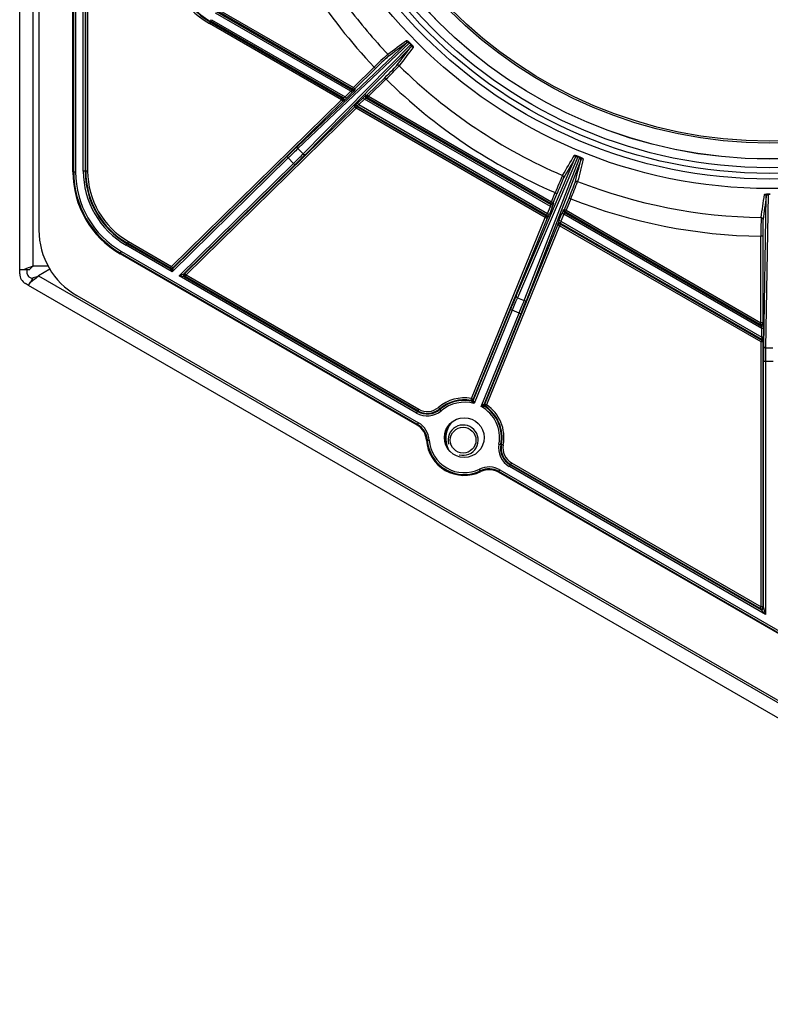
# Model space of a CAD drawing. Header units: millimetres. Extents: x 815 to 6167, y -516 to 2664.
# Tile 15 of 39: x 2298 to 2496, y 1961 to 2222. Entities that reach past the tile are written whole.
import ezdxf

# ---------------------------------------------------------------- set-up
doc = ezdxf.new("R2010")
doc.units = ezdxf.units.MM
doc.header["$MEASUREMENT"] = 0

# ---------------------------------------------------------------- blocks, each defined once
blk = doc.blocks.new('Boven')
for p, q in [((205.07, -343.72), (205.07, -628.74)), ((200.01, -639.3), (200.01, -486.23)), ((203.51, -486.23), (203.51, -638.32)), ((214.08, -613.38), (214.08, -568.68)), ((214.3, -613.38), (214.3, -568.68)), ((214.8, -568.68), (214.8, -613.38)), ((216.81, -613.15), (216.81, -570.39)), ((217.31, -570.39), (217.31, -613.15)), ((217.47, -613.15), (217.47, -570.39)), ((217.97, -570.39), (217.97, -613.15)), ((287.53, -592.07), (251.73, -571.39)), ((251.98, -570.96), (288, -591.76)), ((287.97, -591.5), (252.08, -570.78)), ((252.33, -570.35), (288.22, -591.07)), ((250.39, -573.71), (250.14, -574.14)), ((285.02, -594.28), (250.14, -574.14)), ((250.47, -573.57), (250.39, -573.71)), ((250.39, -573.71), (285.27, -593.85)), ((250.47, -573.57), (250.72, -573.14)), ((285.53, -593.82), (250.47, -573.57)), ((250.72, -573.14), (286.04, -593.53)), ((273.43, -606.63), (302.22, -579.32)), ((302.97, -579.31), (273.53, -607.23)), ((274.9, -608.63), (303.35, -579.7)), ((303.35, -579.7), (302.97, -579.31)), ((303.07, -579.21), (303.45, -579.6)), ((303.32, -580.45), (275.51, -608.74)), ((288.22, -591.07), (293.71, -585.67)), ((294.06, -586.03), (288.57, -591.42)), ((293.71, -585.67), (294.06, -586.03)), ((291.86, -593.01), (296.47, -588.48)), ((296.82, -588.84), (292.21, -593.37)), ((296.82, -588.84), (296.47, -588.48)), ((286.04, -593.53), (287.53, -592.07)), ((287.88, -592.42), (286.39, -593.89)), ((287.53, -592.07), (287.88, -592.42)), ((287.97, -591.5), (288.22, -591.07)), ((288, -591.76), (287.97, -591.5)), ((288.22, -591.07), (288.57, -591.42)), ((288.57, -591.42), (288.6, -591.69)), ((291.51, -593.06), (291.86, -593.01)), ((292.21, -593.37), (291.86, -593.01)), ((292.21, -593.37), (291.96, -593.8)), ((292.21, -593.37), (340.56, -621.28)), ((240.14, -638.37), (285.02, -594.28)), ((285.37, -594.64), (240.49, -638.72)), ((285.02, -594.28), (285.27, -593.85)), ((285.02, -594.28), (285.37, -594.64)), ((285.27, -593.85), (285.53, -593.82)), ((285.63, -594.61), (285.37, -594.64)), ((286.04, -593.53), (286.39, -593.89)), ((288.57, -596.17), (288.54, -595.98)), ((289.14, -595.9), (289.17, -596.1)), ((339.38, -624.91), (289.14, -595.9)), ((289.27, -595.24), (290.76, -593.78)), ((289.62, -595.6), (289.27, -595.24)), ((291.11, -594.13), (289.62, -595.6)), ((289.62, -595.6), (339.53, -624.41)), ((291.11, -594.13), (290.76, -593.78)), ((340.3, -622.53), (291.11, -594.13)), ((291.96, -593.8), (291.61, -593.85)), ((291.61, -593.85), (340.41, -622.02)), ((340.31, -621.72), (291.96, -593.8)), ((243.68, -640.26), (288.57, -596.17)), ((288.92, -596.53), (244.03, -640.62)), ((288.92, -596.53), (288.57, -596.17)), ((289.17, -596.1), (288.92, -596.53)), ((338.93, -625.41), (288.92, -596.53)), ((289.17, -596.1), (339.18, -624.97)), ((273.53, -607.23), (274.9, -608.63)), ((270.99, -609.69), (240.32, -639.81)), ((240.51, -638.92), (270.63, -609.34)), ((242.14, -640.86), (272.4, -611.13)), ((272.75, -611.49), (243.42, -640.29)), ((270.63, -609.34), (270.99, -609.69)), ((272.4, -611.13), (270.99, -609.69)), ((272.4, -611.13), (272.75, -611.49)), ((331.21, -646.13), (346.85, -609.66)), ((347.54, -609.35), (331.54, -646.65)), ((333.35, -647.39), (348.04, -609.56)), ((348.31, -610.26), (333.95, -647.25)), ((348.04, -609.56), (347.54, -609.35)), ((347.59, -609.22), (348.09, -609.43)), ((214.08, -613.38), (214.3, -613.38)), ((214.3, -613.38), (214.8, -613.38)), ((217.31, -613.15), (216.81, -613.15)), ((217.31, -613.15), (217.47, -613.15)), ((217.97, -613.15), (217.47, -613.15)), ((340.56, -621.28), (341.55, -618.85)), ((342.01, -619.04), (341.02, -621.47)), ((341.55, -618.85), (342.01, -619.04)), ((397.85, -619.34), (397.14, -659.92)), ((397.85, -619.2), (398.39, -619.2)), ((398.39, -619.34), (397.85, -619.34)), ((340.31, -621.72), (340.56, -621.28)), ((340.41, -622.02), (340.31, -621.72)), ((340.56, -621.28), (341.02, -621.47)), ((341.02, -621.47), (341.12, -621.78)), ((343.97, -623.34), (345.2, -620.34)), ((345.66, -620.53), (344.44, -623.52)), ((345.66, -620.53), (345.2, -620.34)), ((396.64, -659.56), (397.33, -619.88)), ((339.53, -624.41), (340.3, -622.53)), ((339.53, -624.41), (339.99, -624.6)), ((340.76, -622.72), (339.99, -624.6)), ((340.3, -622.53), (340.76, -622.72)), ((342.54, -626.24), (343.31, -624.35)), ((343.78, -624.54), (343.01, -626.42)), ((343.78, -624.54), (343.31, -624.35)), ((343.71, -623.43), (343.97, -623.34)), ((396.13, -654.76), (343.78, -624.54)), ((344.19, -623.96), (343.92, -624.05)), ((343.92, -624.05), (395.86, -654.03)), ((344.44, -623.52), (343.97, -623.34)), ((344.44, -623.52), (344.19, -623.96)), ((395.65, -653.67), (344.19, -623.96)), ((344.44, -623.52), (395.9, -653.24)), ((319.38, -673.28), (338.93, -625.41)), ((339.39, -625.6), (319.84, -673.47)), ((338.93, -625.41), (339.18, -624.97)), ((338.93, -625.41), (339.39, -625.6)), ((339.18, -624.97), (339.38, -624.91)), ((339.59, -625.53), (339.39, -625.6)), ((342.26, -627.4), (342.18, -627.18)), ((343.01, -626.42), (342.54, -626.24)), ((342.97, -627.16), (342.72, -627.59)), ((342.89, -626.93), (342.97, -627.16)), ((396.36, -657.8), (342.89, -626.93)), ((342.97, -627.16), (396.2, -657.9)), ((343.01, -626.42), (396.13, -657.09)), ((322.93, -674.73), (342.26, -627.4)), ((342.72, -627.59), (323.39, -674.92)), ((342.72, -627.59), (342.26, -627.4)), ((395.95, -658.33), (342.72, -627.59)), ((228.4, -632.35), (228.15, -632.78)), ((228.48, -632.21), (228.4, -632.35)), ((228.4, -632.35), (239.91, -639)), ((228.73, -631.78), (228.48, -632.21)), ((239.89, -638.8), (228.48, -632.21)), ((228.73, -631.78), (240.14, -638.37)), ((396.4, -630.4), (395.9, -630.4)), ((395.9, -653.24), (395.9, -630.4)), ((396.4, -630.4), (396.4, -653.24)), ((226.69, -634.85), (226.58, -635.03)), ((305.04, -680.33), (226.58, -635.03)), ((226.69, -634.85), (226.94, -634.41)), ((305.15, -680.14), (226.69, -634.85)), ((226.94, -634.41), (305.4, -679.71)), ((240.32, -639.81), (228.15, -632.78)), ((200.01, -640.3), (200.01, -639.3)), ((201.04, -639.3), (200.01, -639.3)), ((202.45, -639.3), (201.04, -639.3)), ((202.01, -640.3), (202.01, -639.3)), ((203.51, -638.32), (203.61, -638.27)), ((207.49, -638.27), (203.61, -638.27)), ((207.98, -639.12), (204.98, -640.86)), ((239.89, -638.8), (240.14, -638.37)), ((239.91, -639), (239.89, -638.8)), ((240.32, -639.81), (239.91, -639)), ((240.14, -638.37), (240.49, -638.72)), ((240.51, -638.92), (240.32, -639.81)), ((240.49, -638.72), (240.51, -638.92)), ((243.42, -640.29), (243.68, -640.26)), ((244.03, -640.62), (243.68, -640.26)), ((202.38, -643.4), (202.89, -642.51)), ((203.38, -641.67), (202.51, -641.17)), ((203.6, -641.29), (202.89, -642.51)), ((204.98, -640.86), (532.84, -830.15)), ((242.14, -640.86), (243.42, -640.29)), ((304.92, -677.11), (242.14, -640.86)), ((243.52, -641.08), (242.14, -640.86)), ((243.78, -641.05), (243.52, -641.08)), ((243.52, -641.08), (305.17, -676.67)), ((244.03, -640.62), (243.78, -641.05)), ((305.25, -676.54), (243.78, -641.05)), ((244.03, -640.62), (305.5, -676.1)), ((202.38, -643.4), (201.51, -642.9)), ((531.48, -833.41), (202.38, -643.4)), ((215.07, -646.06), (526.09, -825.63)), ((331.54, -646.65), (333.35, -647.39)), ((319.94, -673.64), (329.71, -649.72)), ((330.17, -649.91), (320.08, -674.63)), ((330.17, -649.91), (329.71, -649.72)), ((332.04, -650.67), (330.17, -649.91)), ((321.94, -675.39), (332.04, -650.67)), ((332.5, -650.86), (322.73, -674.79)), ((332.04, -650.67), (332.5, -650.86)), ((395.65, -653.67), (395.9, -653.24)), ((396.4, -653.24), (395.9, -653.24)), ((396.4, -653.24), (396.61, -653.6)), ((395.86, -654.03), (395.65, -653.67)), ((396.63, -654.76), (396.13, -654.76)), ((396.13, -657.09), (396.13, -654.76)), ((396.63, -654.76), (396.63, -657.09)), ((395.95, -658.33), (396.2, -657.9)), ((395.95, -728.33), (395.95, -658.33)), ((396.45, -658.33), (395.95, -658.33)), ((396.63, -657.09), (396.13, -657.09)), ((396.2, -657.9), (396.36, -657.8)), ((396.61, -658.24), (396.45, -658.33)), ((396.45, -658.33), (396.45, -728.33)), ((397.14, -659.92), (399.1, -659.92)), ((396.61, -728.6), (396.61, -663.45)), ((397.11, -663.45), (396.61, -663.45)), ((399.13, -663.45), (397.11, -663.45)), ((397.11, -663.45), (397.11, -730.33)), ((319.29, -673.77), (319.38, -673.28)), ((319.38, -673.95), (319.29, -673.77)), ((319.38, -673.28), (319.84, -673.47)), ((319.84, -673.47), (319.94, -673.64)), ((304.92, -677.11), (305.17, -676.67)), ((305.17, -676.67), (305.25, -676.54)), ((305.5, -676.1), (305.25, -676.54)), ((310.68, -675.63), (311.01, -676.01)), ((311.01, -676.01), (311.11, -676.12)), ((311.43, -676.5), (311.11, -676.12)), ((322.73, -674.79), (322.93, -674.73)), ((323.11, -675.33), (322.92, -675.39)), ((323.39, -674.92), (322.93, -674.73)), ((323.39, -674.92), (323.11, -675.33)), ((305.04, -680.33), (305.15, -680.14)), ((305.15, -680.14), (305.4, -679.71)), ((307.74, -684.29), (307.52, -684.31)), ((307.74, -684.29), (308.24, -684.26)), ((326.68, -685.31), (327.17, -685.4)), ((327.17, -685.4), (327.33, -685.43)), ((327.82, -685.52), (327.33, -685.43)), ((321.78, -692.4), (321.56, -691.95)), ((326.67, -692.57), (326.92, -692.14)), ((326.92, -692.14), (435.43, -754.78)), ((329.42, -691.25), (329.67, -690.82)), ((397.11, -730.33), (329.42, -691.25)), ((329.75, -690.68), (329.67, -690.82)), ((329.67, -690.82), (395.86, -729.03)), ((330, -690.25), (329.75, -690.68)), ((395.7, -728.76), (329.75, -690.68)), ((330, -690.25), (395.95, -728.33)), ((321.88, -692.6), (321.78, -692.4)), ((326.67, -692.57), (326.57, -692.76)), ((435.07, -755.4), (326.57, -692.76)), ((435.18, -755.21), (326.67, -692.57)), ((395.7, -728.76), (395.95, -728.33)), ((396.45, -728.33), (395.95, -728.33)), ((396.45, -728.33), (396.61, -728.6)), ((396.61, -728.6), (397.11, -730.33)), ((395.86, -729.03), (395.7, -728.76)), ((397.11, -730.33), (395.86, -729.03))]:
    blk.add_line(p, q)
for centre, radius in [((398.12, -486.23), 131.53), ((398.12, -486.23), 129.03), ((398.12, -486.23), 127.53), ((398.12, -486.23), 126.03), ((398.12, -486.23), 123.75), ((398.12, -486.23), 123.73), ((398.12, -486.23), 119.52), ((398.12, -486.23), 119.03), ((317.5, -683.6), 5.25), ((317.2, -684.28), 3.4)]:
    blk.add_circle(centre, radius)
for centre, radius, start, end in [((398.12, -486.23), 144.18, 202.0679, 223.6044), ((262.09, -553.45), 23.9, 180, 240), ((262.09, -553.45), 23.4, 180, 240), ((262.09, -553.45), 23.24, 180, 240), ((398.12, -486.23), 139.22, 216.8827, 223.6045), ((302.6, -579.72), 0.546, 47.7117, 134.1314), ((312.28, -588.83), 13.32, 133.7726, 134.3876), ((302.94, -580.06), 0.546, 314.7859, 41.2801), ((292.25, -568.46), 15.8, 314.6371, 315.1529), ((367.12, -659.15), 103.86, 132.2324, 134.9709), ((223.54, -513.01), 105.45, 314.022, 316.7194), ((398.12, -486.23), 139.22, 225.3678, 246.9), ((398.12, -486.23), 144.18, 225.3679, 246.8999), ((288.22, -591.07), 0.5, 240.0133, 314.4729), ((288.25, -591.33), 0.5, 240.0133, 314.4729), ((288.89, -596.33), 0.5, 60.0133, 134.4729), ((288.92, -596.53), 0.5, 60.0133, 134.4729), ((347.36, -609.87), 0.547, 71.0225, 157.4298), ((359.59, -614.3), 13.03, 157.061, 157.6884), ((333.17, -603.53), 16.05, 337.9347, 338.4436), ((347.81, -610.05), 0.546, 338.083, 64.5834), ((239.08, -613.38), 25.01, 180, 240), ((239.08, -613.38), 24.79, 180, 240), ((239.08, -613.38), 24.29, 180, 240), ((239.48, -613.15), 22.67, 180, 240), ((239.48, -613.15), 22.17, 180, 240), ((239.48, -613.15), 22.01, 180, 240), ((239.48, -613.15), 21.51, 180, 240), ((438.03, -657.31), 103.86, 155.5278, 158.2664), ((248.36, -579.87), 105.45, 337.3175, 340.0149), ((398.12, -486.23), 139.22, 248.6633, 269.1184), ((397.88, -619.88), 0.546, 93.2257, 179.6452), ((414.07, -619.38), 16.22, 179.3416, 179.8466), ((398.12, -486.23), 144.18, 248.6634, 269.1183), ((344.17, -623.61), 0.5, 157.7969, 239.9848), ((344.44, -623.52), 0.5, 157.7969, 239.9848), ((338.93, -625.41), 0.5, 337.7969, 59.9848), ((339.13, -625.34), 0.5, 337.7969, 59.9848), ((499.76, -629.52), 103.86, 177.7462, 180.4848), ((225.08, -628.74), 20, 180, 240), ((210.91, -660.63), 23.51, 108.3454, 114.8377), ((208.92, -645.25), 8.79, 128.0081, 137.4329), ((240.14, -638.37), 0.5, 240.0133, 314.4729), ((240.16, -638.56), 0.5, 240.0133, 314.4729), ((203.01, -640.3), 3, 180, 240), ((203.01, -640.3), 1, 180, 240), ((189.35, -623.29), 23.51, 305.1623, 311.6546), ((201.69, -632.71), 8.79, 282.5671, 291.9919), ((395.95, -658.33), 0.5, 0.0101, 59.9899), ((396.11, -658.24), 0.5, 0.0101, 59.9899), ((317.5, -683.6), 10.49, 79.6958, 130.5288), ((317.5, -683.6), 9.99, 79.6958, 130.5288), ((317.5, -683.6), 9.84, 78.989, 130.5288), ((319.38, -673.28), 0.5, 259.6757, 337.7757), ((319.48, -673.45), 0.5, 259.0165, 337.7511), ((294.22, -700.38), 36.5, 44.8838, 46.4141), ((294.37, -677.75), 25.89, 6.931, 9.1281), ((307.75, -672.2), 5.67, 240, 310.5288), ((307.75, -672.2), 5.17, 240, 310.5288), ((307.75, -672.2), 5.01, 240, 310.5288), ((307.75, -672.2), 4.51, 240, 310.5288), ((317.5, -683.6), 9.34, 73.9852, 130.5288), ((338.04, -695.51), 25.77, 126.439, 128.6466), ((317.5, -683.6), 9.34, 349.4712, 61.5781), ((322.39, -711.21), 35.82, 89.147, 90.7064), ((323.19, -674.97), 0.5, 157.8101, 236.609), ((323.39, -674.92), 0.5, 157.785, 235.8296), ((317.5, -683.6), 9.84, 349.4712, 56.5744), ((317.5, -683.6), 9.99, 349.4712, 55.8675), ((317.5, -683.6), 10.49, 349.4712, 55.8675), ((302.54, -684.66), 5, 4.0558, 60), ((302.54, -684.66), 5.22, 4.0558, 60), ((302.54, -684.66), 5.72, 4.0558, 60), ((319.1, -683.78), 6.57, 143.1952, 204.2049), ((319.1, -683.78), 6.5, 139.5046, 207.8955), ((317.2, -684.28), 4, 255, 195), ((317.5, -683.6), 10, 184.0558, 295.9442), ((317.5, -683.6), 9.78, 184.0558, 295.9442), ((317.5, -683.6), 9.28, 184.0558, 295.9442), ((332.25, -686.34), 5.67, 169.4712, 240), ((332.25, -686.34), 5.17, 169.4712, 240), ((332.25, -686.34), 5.01, 169.4712, 240), ((332.25, -686.34), 4.51, 169.4712, 240), ((324.07, -697.09), 5.72, 60, 115.9442), ((324.07, -697.09), 5.22, 60, 115.9442), ((324.07, -697.09), 5, 60, 115.9442)]:
    blk.add_arc(centre, radius, start, end)
for centre, major_axis, ratio, start_param, end_param in [((301.87, -578.97), (-0.297, 0.403), 0.992417, 3.284057, 4.843161), ((303.67, -580.8), (0.397, -0.304), 0.992417, 1.440025, 2.999128), ((294.12, -586.08), (3.21, 3.15), 0.017452, 0.121858, 1.570842), ((296.95, -582.59), (-0.297, 0.403), 0.992428, 3.284161, 4.837559), ((296.42, -588.42), (-3.21, -3.15), 0.017452, 1.570751, 3.019734), ((299.96, -585.66), (0.397, -0.304), 0.992428, 1.445626, 2.999025), ((287.51, -592.06), (0.491, 0.294), 0.027688, 4.727775, 6.281118), ((287.86, -592.41), (0.741, 0.727), 0.016819, 4.717059, 6.270402), ((290.77, -593.78), (-0.741, -0.727), 0.016819, 3.163716, 4.717059), ((291.86, -593.41), (0.063, -0.496), 0.999584, 3.791807, 5.63297), ((292.21, -593.37), (0.063, -0.496), 0.999584, 3.791807, 5.63297), ((285.02, -594.28), (-0.063, 0.496), 0.999584, 3.791807, 5.63297), ((286.02, -593.52), (-0.491, -0.294), 0.027688, 0.032839, 1.586182), ((285.28, -594.25), (-0.063, 0.496), 0.999584, 3.791807, 5.63297), ((286.37, -593.88), (0.741, 0.727), 0.016819, 3.163716, 4.717059), ((289.28, -595.25), (-0.741, -0.727), 0.016819, 4.717059, 6.270402), ((289.63, -595.61), (-0.491, -0.294), 0.027688, 4.727775, 6.281118), ((291.12, -594.14), (0.491, 0.294), 0.027688, 0.032839, 1.586182), ((270.7, -609.4), (-3.92, -3.85), 0.017455, 3.926991, 4.712389), ((271.05, -609.76), (3.57, 3.5), 0.019201, 0.785398, 1.570796), ((272.33, -611.06), (-3.57, -3.5), 0.019201, 1.570796, 2.356194), ((272.68, -611.42), (3.92, 3.85), 0.017455, 4.712389, 5.497787), ((273.78, -606.99), (-0.344, 0.363), 0.707053, 0.024682, 1.583137), ((275.15, -608.39), (-0.357, 0.351), 0.707053, 1.558455, 3.116911), ((346.39, -609.47), (-0.432, 0.252), 0.992417, 3.284057, 4.843161), ((348.77, -610.44), (0.485, -0.122), 0.992417, 1.440024, 2.999128), ((342.09, -619.07), (1.7, 4.17), 0.017452, 0.121858, 1.570841), ((343.3, -614.75), (-0.432, 0.253), 0.992428, 3.284161, 4.837559), ((345.12, -620.31), (-1.7, -4.17), 0.017452, 1.570751, 3.019734), ((347.28, -616.37), (0.485, -0.122), 0.992428, 1.445626, 2.999025), ((396.83, -619.88), (0.495, -0.07), 0.992417, 0.142465, 1.701569), ((340.28, -622.52), (-0.132, -0.502), 0.032783, 1.561826, 3.115169), ((340.56, -621.28), (-0.473, -0.162), 0.999648, 0.717665, 2.423928), ((340.66, -621.59), (-0.473, -0.162), 0.999648, 0.717665, 2.423928), ((340.74, -622.71), (0.382, 0.935), 0.017294, 4.710025, 6.263368), ((339.51, -624.4), (-0.132, -0.502), 0.032783, 0.008483, 1.561826), ((339.97, -624.59), (-0.382, -0.935), 0.017294, 0.015089, 1.568432), ((343.33, -624.36), (0.382, 0.935), 0.017294, 0.015089, 1.568432), ((343.79, -624.55), (0.132, 0.502), 0.032783, 0.008483, 1.561826), ((342.56, -626.24), (-0.382, -0.935), 0.017294, 4.710025, 6.263368), ((342.64, -627.37), (0.473, 0.162), 0.999648, 0.717665, 2.423928), ((342.72, -627.59), (0.473, 0.162), 0.999648, 0.717665, 2.423928), ((343.02, -626.43), (0.132, 0.502), 0.032783, 1.561826, 3.115169), ((395.97, -625.93), (0.495, -0.071), 0.992428, 0.142568, 1.695967), ((396.48, -630.4), (0, 4.5), 0.017452, 0.121858, 1.570842), ((244.03, -640.62), (0.063, -0.496), 0.999584, 3.791807, 5.63297), ((243.77, -640.65), (0.063, -0.496), 0.999584, 3.791807, 5.63297), ((329.8, -649.76), (2.08, 5.09), 0.017455, 0.785398, 1.570796), ((330.26, -649.95), (1.89, 4.63), 0.019201, 0.785398, 1.570796), ((331.67, -646.32), (0.46, -0.197), 0.707053, 3.166275, 4.72473), ((331.95, -650.64), (1.89, 4.63), 0.019201, 4.712389, 5.497787), ((332.41, -650.83), (2.08, 5.09), 0.017455, 4.712389, 5.497787), ((333.49, -647.06), (-0.466, 0.181), 0.707053, 1.558455, 3.116911), ((395.9, -653.24), (0.433, 0.25), 0.999391, 3.665455, 5.759323), ((396.11, -653.6), (0.433, 0.25), 0.999391, 3.665455, 5.759323), ((396.11, -654.75), (0.25, -0.722), 0.017269, 1.550844, 3.104187), ((396.61, -654.75), (0, 1.16), 0.015115, 4.70366, 6.257003), ((396.11, -657.08), (-0.25, 0.722), 0.017269, 3.139094, 4.692437), ((396.61, -657.08), (0, -1.16), 0.015115, 0.008724, 1.562067), ((396.71, -663.45), (0, 5.5), 0.017455, 0.785398, 1.570796), ((397.14, -659.56), (0.5, -0.009), 0.707053, 3.166275, 4.72473), ((397.21, -663.45), (0, 5), 0.019201, 0.785398, 1.570796), ((395.95, -728.33), (0.433, 0.25), 0.999391, 3.665455, 5.759323), ((396.11, -728.6), (0.433, 0.25), 0.999391, 3.665455, 5.759323)]:
    blk.add_ellipse(centre, major_axis=major_axis, ratio=ratio, start_param=start_param, end_param=end_param)
for points in [[(302.22, -579.32), (300.58, -580.53), (298.94, -581.74), (297.3, -582.95)], [(297.31, -582.25), (298.95, -581.04), (300.59, -579.83), (302.23, -578.62)], [(299.61, -585.3), (300.85, -583.68), (302.09, -582.07), (303.32, -580.45)], [(304.02, -580.45), (302.79, -582.07), (301.55, -583.69), (300.31, -585.3)], [(343.5, -614.29), (344.53, -612.53), (345.55, -610.77), (346.58, -609.01)], [(346.85, -609.66), (345.82, -611.42), (344.8, -613.18), (343.77, -614.93)], [(346.82, -616.18), (347.32, -614.21), (347.81, -612.23), (348.31, -610.26)], [(348.96, -609.98), (348.46, -611.96), (347.96, -613.93), (347.47, -615.91)], [(395.98, -625.43), (396.26, -623.42), (396.55, -621.4), (396.84, -619.38)], [(397.33, -619.88), (397.04, -621.9), (396.76, -623.92), (396.47, -625.93)]]:
    blk.add_open_spline(points, degree=3)
for points, knots in [([(302.23, -578.62), (302.23, -578.62), (302.24, -578.61), (302.26, -578.61), (302.28, -578.61), (302.31, -578.62), (302.34, -578.63), (302.37, -578.64), (302.39, -578.65), (302.39, -578.66), (302.41, -578.66), (302.41, -578.66), (302.42, -578.67), (302.44, -578.68), (302.46, -578.69), (302.49, -578.71), (302.51, -578.72), (302.54, -578.75), (302.56, -578.76), (302.59, -578.78), (302.6, -578.79), (302.61, -578.8), (302.62, -578.81), (302.64, -578.82), (302.67, -578.85), (302.7, -578.87), (302.74, -578.9), (302.75, -578.91), (302.77, -578.93), (302.77, -578.93), (302.78, -578.93), (302.78, -578.94), (302.79, -578.95), (302.8, -578.95), (302.83, -578.98), (302.86, -579.01), (302.9, -579.05), (302.92, -579.06), (302.94, -579.08), (302.94, -579.08), (302.95, -579.09), (302.96, -579.1), (302.97, -579.11), (303.01, -579.15), (303.04, -579.18), (303.07, -579.21)], [0, 0, 0, 0, 0.0625, 0.125, 0.1875, 0.25, 0.3125, 0.375, 0.375, 0.40625, 0.40625, 0.421875, 0.421875, 0.4375, 0.5, 0.5, 0.5625, 0.5625, 0.625, 0.625, 0.640625, 0.640625, 0.65625, 0.6875, 0.6875, 0.75, 0.75, 0.78125, 0.78125, 0.789063, 0.789063, 0.796875, 0.796875, 0.8125, 0.8125, 0.875, 0.875, 0.90625, 0.90625, 0.914063, 0.914063, 0.921875, 0.9375, 0.9375, 1, 1, 1, 1]), ([(303.45, -579.6), (303.48, -579.63), (303.51, -579.66), (303.55, -579.71), (303.57, -579.72), (303.59, -579.75), (303.6, -579.76), (303.61, -579.77), (303.62, -579.78), (303.64, -579.8), (303.66, -579.83), (303.7, -579.87), (303.73, -579.9), (303.74, -579.92), (303.75, -579.93), (303.76, -579.94), (303.76, -579.94), (303.78, -579.97), (303.81, -580), (303.84, -580.05), (303.86, -580.07), (303.88, -580.1), (303.89, -580.11), (303.9, -580.13), (303.91, -580.14), (303.93, -580.17), (303.94, -580.19), (303.96, -580.22), (303.97, -580.24), (303.98, -580.27), (304, -580.3), (304.01, -580.32), (304.02, -580.34), (304.02, -580.34), (304.02, -580.35), (304.02, -580.35), (304.02, -580.36), (304.03, -580.37), (304.03, -580.4), (304.04, -580.42), (304.03, -580.44), (304.03, -580.45), (304.02, -580.45)], [0, 0, 0, 0, 0.0625, 0.0625, 0.09375, 0.09375, 0.109375, 0.117187, 0.125, 0.125, 0.15625, 0.1875, 0.21875, 0.234375, 0.234375, 0.242187, 0.242187, 0.25, 0.3125, 0.3125, 0.375, 0.375, 0.40625, 0.40625, 0.4375, 0.4375, 0.5, 0.5, 0.5625, 0.5625, 0.625, 0.6875, 0.6875, 0.703125, 0.703125, 0.71875, 0.71875, 0.75, 0.8125, 0.875, 0.9375, 1, 1, 1, 1]), ([(346.58, -609.01), (346.58, -609.01), (346.59, -609), (346.61, -608.99), (346.63, -608.98), (346.66, -608.98), (346.69, -608.98), (346.72, -608.98), (346.74, -608.98), (346.75, -608.98), (346.76, -608.98), (346.77, -608.98), (346.78, -608.98), (346.8, -608.98), (346.82, -608.99), (346.86, -608.99), (346.88, -609), (346.92, -609), (346.95, -609.01), (346.98, -609.02), (346.99, -609.02), (347, -609.02), (347.02, -609.03), (347.04, -609.03), (347.08, -609.04), (347.11, -609.05), (347.16, -609.07), (347.18, -609.07), (347.2, -609.08), (347.2, -609.08), (347.21, -609.08), (347.21, -609.08), (347.23, -609.09), (347.24, -609.09), (347.28, -609.1), (347.32, -609.12), (347.37, -609.14), (347.39, -609.14), (347.42, -609.15), (347.42, -609.15), (347.43, -609.16), (347.44, -609.16), (347.46, -609.17), (347.51, -609.19), (347.55, -609.2), (347.59, -609.22)], [0, 0, 0, 0, 0.0625, 0.125, 0.1875, 0.25, 0.3125, 0.375, 0.375, 0.40625, 0.40625, 0.421875, 0.421875, 0.4375, 0.5, 0.5, 0.5625, 0.5625, 0.625, 0.625, 0.640625, 0.640625, 0.65625, 0.6875, 0.6875, 0.75, 0.75, 0.78125, 0.78125, 0.789063, 0.789063, 0.796875, 0.796875, 0.8125, 0.8125, 0.875, 0.875, 0.90625, 0.90625, 0.914062, 0.914062, 0.921875, 0.9375, 0.9375, 1, 1, 1, 1]), ([(348.09, -609.43), (348.13, -609.44), (348.17, -609.46), (348.23, -609.48), (348.25, -609.49), (348.28, -609.51), (348.29, -609.51), (348.31, -609.52), (348.32, -609.52), (348.34, -609.53), (348.38, -609.55), (348.43, -609.58), (348.47, -609.6), (348.49, -609.61), (348.5, -609.61), (348.51, -609.62), (348.51, -609.62), (348.55, -609.64), (348.58, -609.65), (348.63, -609.68), (348.65, -609.7), (348.69, -609.72), (348.7, -609.72), (348.72, -609.74), (348.73, -609.74), (348.76, -609.76), (348.77, -609.77), (348.81, -609.8), (348.82, -609.81), (348.85, -609.83), (348.87, -609.85), (348.89, -609.87), (348.9, -609.88), (348.91, -609.88), (348.91, -609.89), (348.91, -609.89), (348.92, -609.9), (348.93, -609.91), (348.94, -609.93), (348.95, -609.95), (348.96, -609.97), (348.96, -609.98), (348.96, -609.98)], [0, 0, 0, 0, 0.0625, 0.0625, 0.09375, 0.09375, 0.109375, 0.117187, 0.125, 0.125, 0.15625, 0.1875, 0.21875, 0.234375, 0.234375, 0.242187, 0.242187, 0.25, 0.3125, 0.3125, 0.375, 0.375, 0.40625, 0.40625, 0.4375, 0.4375, 0.5, 0.5, 0.5625, 0.5625, 0.625, 0.6875, 0.6875, 0.703125, 0.703125, 0.71875, 0.71875, 0.75, 0.8125, 0.875, 0.9375, 1, 1, 1, 1]), ([(396.84, -619.38), (396.84, -619.38), (396.84, -619.37), (396.85, -619.35), (396.87, -619.34), (396.89, -619.32), (396.93, -619.31), (396.95, -619.3), (396.97, -619.29), (396.98, -619.29), (396.99, -619.29), (397, -619.28), (397, -619.28), (397.02, -619.28), (397.05, -619.27), (397.09, -619.26), (397.11, -619.26), (397.15, -619.25), (397.18, -619.24), (397.21, -619.24), (397.21, -619.24), (397.23, -619.24), (397.25, -619.23), (397.27, -619.23), (397.31, -619.22), (397.34, -619.22), (397.39, -619.22), (397.41, -619.21), (397.43, -619.21), (397.44, -619.21), (397.44, -619.21), (397.45, -619.21), (397.46, -619.21), (397.47, -619.21), (397.52, -619.21), (397.55, -619.2), (397.61, -619.2), (397.63, -619.2), (397.66, -619.2), (397.67, -619.2), (397.68, -619.2), (397.69, -619.2), (397.71, -619.2), (397.76, -619.2), (397.8, -619.2), (397.85, -619.2)], [0, 0, 0, 0, 0.0625, 0.125, 0.1875, 0.25, 0.3125, 0.375, 0.375, 0.40625, 0.40625, 0.421875, 0.421875, 0.4375, 0.5, 0.5, 0.5625, 0.5625, 0.625, 0.625, 0.640625, 0.640625, 0.65625, 0.6875, 0.6875, 0.75, 0.75, 0.78125, 0.78125, 0.789063, 0.789063, 0.796875, 0.796875, 0.8125, 0.8125, 0.875, 0.875, 0.90625, 0.90625, 0.914063, 0.914063, 0.921875, 0.9375, 0.9375, 1, 1, 1, 1])]:
    blk.add_open_spline(points, degree=3, knots=knots)

msp = doc.modelspace()

# ---------------------------------------------------------------- block references
msp.add_blockref('Boven', (2098.1, 2794.7))

doc.saveas('drawing.dxf')
